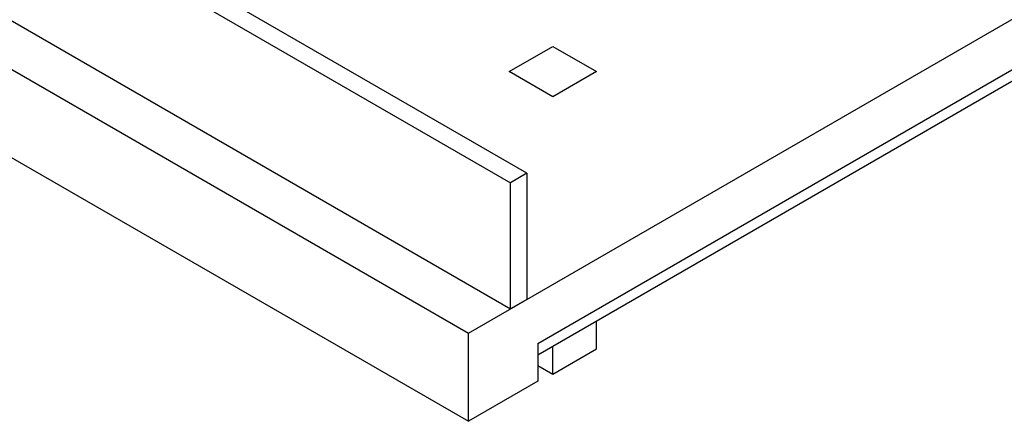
# Model space of a CAD drawing. Header units: millimetres. Extents: x 0 to 841, y 0 to 594.
# Tile 95 of 111: x 621 to 737, y 402 to 450. Entities that reach past the tile are written whole.
import ezdxf

# ---------------------------------------------------------------- set-up
doc = ezdxf.new("R2010")
doc.units = ezdxf.units.MM
doc.layers.add('TRAIT-FORT', color=4, linetype='Continuous', lineweight=25)

msp = doc.modelspace()

# ---------------------------------------------------------------- linework, layer by layer
at = {"layer": 'TRAIT-FORT', "color": 4, "linetype": 'Continuous', "lineweight": 25}
for p, q in [((674.285, 412.826), (835.634, 505.971)), ((681.156, 431.639), (593.631, 482.166)), ((591.703, 481.053), (679.228, 430.526)), ((591.703, 466.207), (679.228, 415.68)), ((586.647, 463.419), (674.285, 412.826)), ((586.647, 453.026), (674.285, 402.434)), ((682.455, 411.604), (751.88, 451.682)), ((682.454, 410.277), (749.171, 448.792)), ((679.077, 443.613), (684.22, 446.582)), ((684.22, 446.582), (689.363, 443.613)), ((684.22, 440.645), (679.077, 443.613)), ((689.363, 443.613), (684.22, 440.645)), ((681.156, 431.639), (679.228, 430.526)), ((681.156, 431.639), (681.156, 416.793)), ((679.228, 415.68), (679.228, 430.526)), ((681.156, 416.793), (679.228, 415.68)), ((689.363, 410.952), (689.363, 414.266)), ((674.285, 402.434), (674.285, 412.826)), ((682.455, 411.604), (682.455, 407.15)), ((684.22, 407.983), (684.22, 411.297)), ((684.22, 407.983), (689.363, 410.952)), ((682.454, 409.002), (684.22, 407.983)), ((682.455, 407.15), (674.285, 402.434))]:
    msp.add_line(p, q, dxfattribs=at)

doc.saveas('drawing.dxf')
